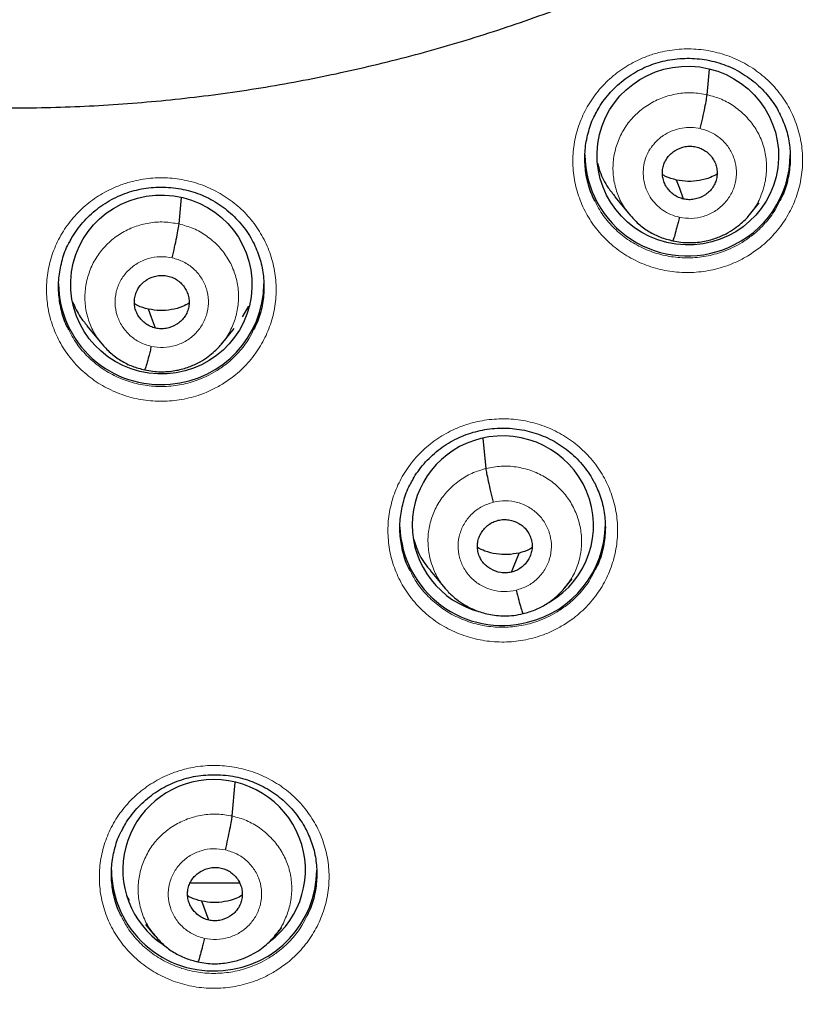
# Model space of a CAD drawing. Header units: millimetres. Extents: x 8 to 2385, y 12 to 2606.
# Tile 122 of 156: x 1059 to 1073, y 1822 to 1838. Entities that reach past the tile are written whole.
import ezdxf

# ---------------------------------------------------------------- set-up
doc = ezdxf.new("R2010")
doc.units = ezdxf.units.MM

msp = doc.modelspace()

# ---------------------------------------------------------------- linework, layer by layer
at = {"color": 7, "linetype": 'Continuous', "lineweight": 30}
for p, q in [((1070.863, 1837.093), (1070.901, 1837.516)), ((1062.124, 1834.954), (1062.163, 1835.389)), ((1069.336, 1835.402), (1069.584, 1835.103)), ((1071.565, 1835.103), (1071.727, 1835.301)), ((1071.569, 1835.116), (1071.561, 1835.107)), ((1063.176, 1833.415), (1063.28, 1833.594)), ((1060.598, 1833.268), (1060.845, 1832.968)), ((1062.827, 1832.965), (1063.038, 1833.221)), ((1062.831, 1832.978), (1062.822, 1832.968)), ((1067.207, 1830.907), (1067.158, 1831.408)), ((1067.625, 1829.19), (1067.751, 1829.507)), ((1066.28, 1829.22), (1066.527, 1828.921)), ((1068.507, 1828.929), (1068.63, 1829.078)), ((1063.005, 1825.154), (1063.054, 1825.706)), ((1061.257, 1823.838), (1061.298, 1823.759)), ((1062.616, 1823.43), (1062.499, 1823.745)), ((1061.572, 1823.356), (1061.725, 1823.17)), ((1063.707, 1823.166), (1063.823, 1823.306)), ((1063.712, 1823.179), (1063.703, 1823.17))]:
    msp.add_line(p, q, dxfattribs=at)
at = {"color": 7, "linetype": 'Continuous', "lineweight": 30, "flags": 128}
for points in [[(1070.474, 1835.366), (1070.409, 1835.542), (1070.357, 1835.68)], [(1061.736, 1833.229), (1061.67, 1833.405), (1061.619, 1833.544)]]:
    msp.add_lwpolyline(points, dxfattribs=at)
at = {"color": 252, "linetype": 'Continuous', "lineweight": 0}
msp.add_arc((1059.81, 1862.9), 45.011, 269.5889, 349.5516, dxfattribs=at)
at = {"color": 7, "linetype": 'Continuous', "lineweight": 30}
for centre, radius, start, end in [((1070.535, 1836.119), 1.696, 180.774, 293.2004), ((1070.571, 1836.104), 1.668, 292.2731, 359.7454), ((1061.816, 1833.981), 1.686, 180.5499, 275.5076), ((1061.848, 1833.979), 1.682, 274.4302, 359.5106), ((1067.471, 1830), 1.693, 182.1791, 284.3279), ((1067.504, 1829.99), 1.675, 283.3434, 359.6234), ((1062.691, 1824.275), 1.686, 180.5499, 275.5076), ((1062.723, 1824.273), 1.682, 274.4302, 359.5106)]:
    msp.add_arc(centre, radius, start, end, dxfattribs=at)
for centre, major_axis, ratio in [((1070.544, 1836.085), (1.489, -0.201), 0.984919), ((1061.831, 1833.952), (1.5, -0.056), 0.987022)]:
    msp.add_ellipse(centre, major_axis=major_axis, ratio=ratio, dxfattribs=at)
for centre, major_axis, ratio, start_param, end_param in [((1067.483, 1829.965), (1.494, -0.143), 0.986246, 5.34603, 8.193873), ((1067.483, 1829.965), (1.494, -0.143), 0.986246, 1.910687, 4.554707), ((1062.705, 1824.262), (1.508, -0.09), 0.988953, 5.420207, 8.001039), ((1062.705, 1824.262), (1.508, -0.09), 0.988953, 1.717853, 4.177561)]:
    msp.add_ellipse(centre, major_axis=major_axis, ratio=ratio, start_param=start_param, end_param=end_param, dxfattribs=at)
for points, knots in [([(1057.064, 1836.973), (1057.066, 1836.972), (1057.279, 1836.951), (1057.704, 1836.923), (1058.338, 1836.889), (1058.973, 1836.873), (1059.608, 1836.872), (1060.242, 1836.887), (1060.877, 1836.917), (1061.51, 1836.963), (1062.142, 1837.024), (1062.772, 1837.1), (1063.4, 1837.192), (1064.025, 1837.3), (1064.648, 1837.422), (1065.267, 1837.56), (1065.883, 1837.713), (1066.494, 1837.881), (1067.101, 1838.064), (1067.703, 1838.262), (1068.3, 1838.475), (1068.891, 1838.702), (1069.477, 1838.943), (1070.056, 1839.199), (1070.628, 1839.469), (1071.194, 1839.752), (1071.752, 1840.05), (1072.302, 1840.361), (1072.844, 1840.685), (1073.378, 1841.023), (1073.903, 1841.374), (1074.419, 1841.737), (1074.926, 1842.113), (1075.423, 1842.501), (1075.91, 1842.901), (1076.387, 1843.313), (1076.853, 1843.737), (1077.308, 1844.172), (1077.752, 1844.618), (1078.184, 1845.074), (1078.605, 1845.541), (1079.014, 1846.018), (1079.41, 1846.505), (1079.794, 1847.002), (1080.166, 1847.508), (1080.524, 1848.023), (1080.869, 1848.546), (1081.201, 1849.078), (1081.519, 1849.617), (1081.824, 1850.165), (1082.114, 1850.719), (1082.39, 1851.281), (1082.652, 1851.849), (1082.9, 1852.423), (1083.132, 1853.003), (1083.35, 1853.589), (1083.554, 1854.18), (1083.742, 1854.775), (1083.914, 1855.375), (1084.072, 1855.979), (1084.214, 1856.587), (1084.336, 1857.169), (1084.403, 1857.549), (1084.433, 1857.724)], [0, 0, 0, 0, 0.000196, 0.016906, 0.033617, 0.050328, 0.06704, 0.083751, 0.100462, 0.117173, 0.133884, 0.150595, 0.167306, 0.184017, 0.200728, 0.217438, 0.234149, 0.250859, 0.267569, 0.284279, 0.300988, 0.317698, 0.334407, 0.351115, 0.367824, 0.384532, 0.401239, 0.417946, 0.434653, 0.45136, 0.468066, 0.484771, 0.501476, 0.518181, 0.534885, 0.551589, 0.568292, 0.584995, 0.601697, 0.618399, 0.6351, 0.6518, 0.668501, 0.6852, 0.701899, 0.718598, 0.735296, 0.751994, 0.768691, 0.785388, 0.802084, 0.81878, 0.835475, 0.85217, 0.868864, 0.885558, 0.902252, 0.918945, 0.935638, 0.952331, 0.969023, 0.985715, 1, 1, 1, 1]), ([(1051.809, 1816.804), (1051.882, 1816.792), (1052.238, 1816.732), (1052.88, 1816.639), (1053.735, 1816.527), (1054.591, 1816.431), (1055.45, 1816.351), (1056.309, 1816.286), (1057.17, 1816.236), (1058.032, 1816.202), (1058.894, 1816.184), (1059.756, 1816.181), (1060.618, 1816.193), (1061.48, 1816.221), (1062.341, 1816.265), (1063.202, 1816.324), (1064.06, 1816.399), (1064.918, 1816.489), (1065.773, 1816.595), (1066.627, 1816.716), (1067.478, 1816.852), (1068.326, 1817.003), (1069.172, 1817.17), (1070.014, 1817.352), (1070.852, 1817.55), (1071.687, 1817.762), (1072.518, 1817.989), (1073.344, 1818.231), (1074.165, 1818.488), (1074.982, 1818.76), (1075.793, 1819.047), (1076.599, 1819.348), (1077.4, 1819.663), (1078.194, 1819.993), (1078.982, 1820.337), (1079.763, 1820.695), (1080.537, 1821.068), (1081.305, 1821.454), (1082.065, 1821.854), (1082.817, 1822.267), (1083.562, 1822.694), (1084.298, 1823.135), (1085.026, 1823.588), (1085.746, 1824.055), (1086.456, 1824.534), (1087.158, 1825.026), (1087.85, 1825.531), (1088.533, 1826.048), (1089.206, 1826.578), (1089.869, 1827.119), (1090.521, 1827.672), (1091.164, 1828.237), (1091.795, 1828.813), (1092.416, 1829.401), (1093.025, 1830), (1093.624, 1830.609), (1094.211, 1831.23), (1094.786, 1831.86), (1095.349, 1832.501), (1095.9, 1833.152), (1096.439, 1833.813), (1096.966, 1834.484), (1097.479, 1835.163), (1097.98, 1835.852), (1098.469, 1836.55), (1098.944, 1837.257), (1099.405, 1837.972), (1099.853, 1838.695), (1100.288, 1839.426), (1100.709, 1840.165), (1101.116, 1840.911), (1101.509, 1841.665), (1101.888, 1842.425), (1102.253, 1843.192), (1102.603, 1843.966), (1102.939, 1844.746), (1103.26, 1845.531), (1103.566, 1846.323), (1103.857, 1847.119), (1104.134, 1847.921), (1104.395, 1848.728), (1104.591, 1849.366), (1104.695, 1849.736), (1104.723, 1849.835)], [0, 0, 0, 0, 0.003229, 0.015789, 0.02835, 0.040911, 0.053472, 0.066033, 0.078594, 0.091155, 0.103716, 0.116277, 0.128838, 0.141399, 0.15396, 0.166521, 0.179082, 0.191643, 0.204204, 0.216765, 0.229326, 0.241887, 0.254448, 0.267009, 0.27957, 0.292131, 0.304692, 0.317252, 0.329813, 0.342374, 0.354935, 0.367495, 0.380056, 0.392617, 0.405177, 0.417738, 0.430298, 0.442859, 0.455419, 0.467979, 0.48054, 0.4931, 0.50566, 0.51822, 0.53078, 0.54334, 0.5559, 0.56846, 0.58102, 0.593579, 0.606139, 0.618699, 0.631258, 0.643818, 0.656377, 0.668936, 0.681496, 0.694055, 0.706614, 0.719173, 0.731732, 0.744291, 0.75685, 0.769409, 0.781968, 0.794526, 0.807085, 0.819643, 0.832202, 0.84476, 0.857319, 0.869877, 0.882435, 0.894993, 0.907552, 0.92011, 0.932668, 0.945226, 0.957784, 0.970341, 0.982899, 0.995457, 1, 1, 1, 1]), ([(1069.018, 1836.776), (1069.037, 1836.811), (1069.079, 1836.892), (1069.162, 1837.013), (1069.265, 1837.137), (1069.38, 1837.251), (1069.506, 1837.355), (1069.641, 1837.447), (1069.785, 1837.525), (1069.935, 1837.59), (1070.089, 1837.639), (1070.248, 1837.673), (1070.41, 1837.693), (1070.574, 1837.698), (1070.738, 1837.688), (1070.901, 1837.662), (1071.06, 1837.621), (1071.214, 1837.566), (1071.36, 1837.497), (1071.497, 1837.415), (1071.627, 1837.32), (1071.747, 1837.213), (1071.858, 1837.094), (1071.955, 1836.965), (1072.023, 1836.861), (1072.053, 1836.799), (1072.06, 1836.784)], [0, 0, 0, 0, 0.032146, 0.075075, 0.118378, 0.161968, 0.205723, 0.249473, 0.293055, 0.336363, 0.379268, 0.422005, 0.465141, 0.508607, 0.552281, 0.596011, 0.639625, 0.683023, 0.726065, 0.76876, 0.811826, 0.855346, 0.899171, 0.943115, 0.986918, 1, 1, 1, 1]), ([(1070.75, 1836.532), (1070.764, 1836.591), (1070.791, 1836.708), (1070.827, 1836.879), (1070.854, 1837.02), (1070.86, 1837.069), (1070.863, 1837.093)], [0, 0, 0, 0, 0.250845, 0.500526, 0.749565, 1, 1, 1, 1]), ([(1069.01, 1835.329), (1068.997, 1835.351), (1068.939, 1835.455), (1068.878, 1835.661), (1068.834, 1835.936), (1068.84, 1836.217), (1068.898, 1836.49), (1068.96, 1836.68), (1069.014, 1836.769), (1069.02, 1836.779)], [0, 0, 0, 0, 0.051266, 0.236859, 0.422294, 0.607729, 0.792977, 0.978224, 1, 1, 1, 1]), ([(1072.06, 1836.791), (1072.098, 1836.706), (1072.175, 1836.536), (1072.233, 1836.261), (1072.246, 1835.981), (1072.207, 1835.704), (1072.147, 1835.489), (1072.085, 1835.375), (1072.068, 1835.343)], [0, 0, 0, 0, 0.185947, 0.371893, 0.557664, 0.743433, 0.929024, 1, 1, 1, 1]), ([(1070.474, 1835.366), (1070.446, 1835.374), (1070.388, 1835.39), (1070.287, 1835.451), (1070.204, 1835.537), (1070.151, 1835.64), (1070.126, 1835.724), (1070.121, 1835.811), (1070.132, 1835.897), (1070.16, 1835.979), (1070.205, 1836.055), (1070.264, 1836.12), (1070.359, 1836.19), (1070.472, 1836.233), (1070.591, 1836.245), (1070.649, 1836.235), (1070.679, 1836.23)], [0, 0, 0, 0, 0.062686, 0.125234, 0.250219, 0.312855, 0.375218, 0.43755, 0.500014, 0.562474, 0.624796, 0.687152, 0.749785, 0.87477, 0.937317, 1, 1, 1, 1]), ([(1070.679, 1836.23), (1070.707, 1836.222), (1070.764, 1836.206), (1070.866, 1836.145), (1070.949, 1836.059), (1071.002, 1835.956), (1071.026, 1835.872), (1071.032, 1835.786), (1071.021, 1835.699), (1070.992, 1835.617), (1070.948, 1835.541), (1070.889, 1835.476), (1070.794, 1835.406), (1070.681, 1835.363), (1070.562, 1835.351), (1070.504, 1835.361), (1070.474, 1835.366)], [0, 0, 0, 0, 0.062686, 0.125234, 0.250219, 0.312854, 0.375217, 0.437549, 0.500013, 0.562474, 0.624796, 0.687151, 0.749784, 0.87477, 0.937317, 1, 1, 1, 1]), ([(1069.053, 1835.954), (1069.064, 1835.91), (1069.099, 1835.767), (1069.197, 1835.579), (1069.303, 1835.454), (1069.342, 1835.407)], [0, 0, 0, 0, 0.218211, 0.706343, 1, 1, 1, 1]), ([(1070.357, 1835.68), (1070.295, 1835.696), (1070.213, 1835.716), (1070.143, 1835.758), (1070.126, 1835.768)], [0, 0, 0, 0, 0.766758, 1, 1, 1, 1]), ([(1071.028, 1835.778), (1070.993, 1835.759), (1070.901, 1835.71), (1070.737, 1835.669), (1070.546, 1835.649), (1070.42, 1835.67), (1070.357, 1835.68)], [0, 0, 0, 0, 0.1746892, 0.4501215, 0.7247619, 1, 1, 1, 1]), ([(1060.309, 1834.648), (1060.328, 1834.683), (1060.371, 1834.765), (1060.454, 1834.885), (1060.556, 1835.009), (1060.672, 1835.123), (1060.798, 1835.226), (1060.933, 1835.318), (1061.077, 1835.396), (1061.227, 1835.459), (1061.382, 1835.508), (1061.54, 1835.542), (1061.702, 1835.561), (1061.866, 1835.565), (1062.031, 1835.554), (1062.194, 1835.528), (1062.353, 1835.487), (1062.506, 1835.431), (1062.652, 1835.362), (1062.79, 1835.279), (1062.919, 1835.184), (1063.039, 1835.076), (1063.15, 1834.957), (1063.247, 1834.828), (1063.314, 1834.725), (1063.344, 1834.663), (1063.35, 1834.649)], [0, 0, 0, 0, 0.032594, 0.075574, 0.118925, 0.162561, 0.206358, 0.250147, 0.293767, 0.33711, 0.380049, 0.422804, 0.465953, 0.50943, 0.55311, 0.596839, 0.640445, 0.683828, 0.72685, 0.769523, 0.812565, 0.856066, 0.899876, 0.943808, 0.987602, 1, 1, 1, 1]), ([(1069.579, 1835.111), (1069.627, 1835.057), (1069.722, 1834.951), (1069.897, 1834.825), (1070.088, 1834.727), (1070.226, 1834.693), (1070.295, 1834.676)], [0, 0, 0, 0, 0.250971, 0.501309, 0.750782, 1, 1, 1, 1]), ([(1070.295, 1834.676), (1070.34, 1834.667), (1070.426, 1834.65), (1070.593, 1834.64), (1070.788, 1834.655), (1070.996, 1834.71), (1071.171, 1834.785), (1071.313, 1834.871), (1071.424, 1834.958), (1071.509, 1835.038), (1071.555, 1835.091), (1071.575, 1835.115)], [0, 0, 0, 0, 0.095137, 0.185608, 0.353236, 0.503808, 0.637257, 0.753514, 0.852642, 0.934748, 1, 1, 1, 1]), ([(1062.012, 1834.393), (1062.025, 1834.452), (1062.053, 1834.57), (1062.088, 1834.74), (1062.115, 1834.881), (1062.121, 1834.93), (1062.124, 1834.954)], [0, 0, 0, 0, 0.251289, 0.500729, 0.749426, 1, 1, 1, 1]), ([(1070.403, 1835.064), (1070.396, 1835.036), (1070.382, 1834.978), (1070.356, 1834.875), (1070.327, 1834.767), (1070.305, 1834.697), (1070.298, 1834.682), (1070.296, 1834.677)], [0, 0, 0, 0, 0.145599, 0.29129, 0.583928, 0.876848, 1, 1, 1, 1]), ([(1060.3, 1833.204), (1060.288, 1833.226), (1060.229, 1833.33), (1060.169, 1833.535), (1060.125, 1833.811), (1060.131, 1834.092), (1060.189, 1834.364), (1060.251, 1834.553), (1060.306, 1834.642), (1060.311, 1834.651)], [0, 0, 0, 0, 0.050868, 0.236747, 0.422559, 0.608371, 0.794021, 0.979669, 1, 1, 1, 1]), ([(1063.351, 1834.654), (1063.39, 1834.568), (1063.466, 1834.398), (1063.524, 1834.123), (1063.537, 1833.843), (1063.498, 1833.567), (1063.437, 1833.352), (1063.376, 1833.238), (1063.359, 1833.207)], [0, 0, 0, 0, 0.18601, 0.372021, 0.557929, 0.743837, 0.929566, 1, 1, 1, 1]), ([(1061.736, 1833.229), (1061.707, 1833.237), (1061.65, 1833.253), (1061.548, 1833.314), (1061.466, 1833.4), (1061.412, 1833.504), (1061.388, 1833.587), (1061.382, 1833.674), (1061.394, 1833.76), (1061.422, 1833.842), (1061.466, 1833.918), (1061.526, 1833.983), (1061.62, 1834.053), (1061.733, 1834.095), (1061.852, 1834.107), (1061.911, 1834.097), (1061.94, 1834.092)], [0, 0, 0, 0, 0.062685, 0.12523, 0.250212, 0.312849, 0.375213, 0.437545, 0.500009, 0.562471, 0.624797, 0.687156, 0.749791, 0.874773, 0.937317, 1, 1, 1, 1]), ([(1061.94, 1834.092), (1061.969, 1834.084), (1062.026, 1834.068), (1062.128, 1834.007), (1062.21, 1833.92), (1062.264, 1833.817), (1062.288, 1833.734), (1062.294, 1833.647), (1062.282, 1833.561), (1062.254, 1833.478), (1062.21, 1833.403), (1062.15, 1833.338), (1062.056, 1833.268), (1061.943, 1833.225), (1061.824, 1833.214), (1061.765, 1833.224), (1061.736, 1833.229)], [0, 0, 0, 0, 0.062685, 0.12523, 0.250211, 0.312848, 0.375212, 0.437544, 0.500008, 0.56247, 0.624796, 0.687155, 0.74979, 0.874772, 0.937317, 1, 1, 1, 1]), ([(1060.366, 1833.659), (1060.402, 1833.575), (1060.463, 1833.435), (1060.563, 1833.319), (1060.603, 1833.273)], [0, 0, 0, 0, 0.597085, 1, 1, 1, 1]), ([(1061.619, 1833.544), (1061.556, 1833.559), (1061.475, 1833.579), (1061.404, 1833.622), (1061.388, 1833.632)], [0, 0, 0, 0, 0.766777, 1, 1, 1, 1]), ([(1062.29, 1833.64), (1062.254, 1833.621), (1062.163, 1833.573), (1061.999, 1833.531), (1061.807, 1833.512), (1061.682, 1833.533), (1061.619, 1833.544)], [0, 0, 0, 0, 0.17478, 0.450177, 0.724783, 1, 1, 1, 1]), ([(1060.841, 1832.976), (1060.889, 1832.922), (1060.984, 1832.815), (1061.159, 1832.689), (1061.35, 1832.591), (1061.488, 1832.556), (1061.557, 1832.539)], [0, 0, 0, 0, 0.25091, 0.501232, 0.750726, 1, 1, 1, 1]), ([(1061.557, 1832.54), (1061.601, 1832.531), (1061.687, 1832.513), (1061.855, 1832.503), (1062.049, 1832.518), (1062.258, 1832.572), (1062.433, 1832.647), (1062.575, 1832.732), (1062.686, 1832.819), (1062.772, 1832.9), (1062.817, 1832.953), (1062.837, 1832.976)], [0, 0, 0, 0, 0.095132, 0.185596, 0.35321, 0.503769, 0.637213, 0.75347, 0.852605, 0.934725, 1, 1, 1, 1]), ([(1061.664, 1832.927), (1061.658, 1832.899), (1061.644, 1832.842), (1061.618, 1832.738), (1061.589, 1832.631), (1061.567, 1832.561), (1061.56, 1832.546), (1061.557, 1832.541)], [0, 0, 0, 0, 0.145244, 0.290843, 0.583796, 0.877098, 1, 1, 1, 1]), ([(1065.958, 1830.657), (1065.976, 1830.691), (1066.018, 1830.773), (1066.101, 1830.892), (1066.203, 1831.016), (1066.318, 1831.131), (1066.444, 1831.234), (1066.579, 1831.326), (1066.723, 1831.404), (1066.873, 1831.468), (1067.027, 1831.518), (1067.186, 1831.552), (1067.347, 1831.572), (1067.511, 1831.577), (1067.676, 1831.567), (1067.839, 1831.541), (1067.998, 1831.501), (1068.151, 1831.446), (1068.297, 1831.377), (1068.435, 1831.295), (1068.565, 1831.201), (1068.685, 1831.094), (1068.796, 1830.976), (1068.894, 1830.847), (1068.962, 1830.742), (1068.993, 1830.679), (1069, 1830.663)], [0, 0, 0, 0, 0.031913, 0.074835, 0.118128, 0.161705, 0.205443, 0.249169, 0.292723, 0.335998, 0.378866, 0.421554, 0.464639, 0.508054, 0.551678, 0.595359, 0.638922, 0.682268, 0.725261, 0.767907, 0.810921, 0.854397, 0.898184, 0.942098, 0.985881, 1, 1, 1, 1]), ([(1067.328, 1830.349), (1067.313, 1830.408), (1067.284, 1830.524), (1067.245, 1830.694), (1067.217, 1830.834), (1067.21, 1830.883), (1067.207, 1830.907)], [0, 0, 0, 0, 0.25173, 0.500924, 0.749284, 1, 1, 1, 1]), ([(1065.948, 1829.217), (1065.937, 1829.238), (1065.879, 1829.341), (1065.819, 1829.544), (1065.774, 1829.82), (1065.78, 1830.1), (1065.838, 1830.372), (1065.9, 1830.562), (1065.954, 1830.651), (1065.96, 1830.66)], [0, 0, 0, 0, 0.04822, 0.2345266, 0.4206701, 0.6068131, 0.7927024, 0.9785904, 1, 1, 1, 1]), ([(1068.999, 1830.672), (1069.038, 1830.587), (1069.115, 1830.416), (1069.173, 1830.142), (1069.186, 1829.863), (1069.148, 1829.587), (1069.087, 1829.372), (1069.026, 1829.258), (1069.009, 1829.227)], [0, 0, 0, 0, 0.186109, 0.372218, 0.558125, 0.744032, 0.929679, 1, 1, 1, 1]), ([(1067.625, 1829.19), (1067.595, 1829.185), (1067.537, 1829.174), (1067.418, 1829.183), (1067.304, 1829.223), (1067.208, 1829.291), (1067.148, 1829.355), (1067.102, 1829.43), (1067.072, 1829.511), (1067.059, 1829.597), (1067.063, 1829.684), (1067.086, 1829.768), (1067.138, 1829.872), (1067.219, 1829.96), (1067.319, 1830.023), (1067.376, 1830.04), (1067.405, 1830.049)], [0, 0, 0, 0, 0.062684, 0.125226, 0.250206, 0.312844, 0.375207, 0.437536, 0.5, 0.562463, 0.624794, 0.687157, 0.749794, 0.874774, 0.937316, 1, 1, 1, 1]), ([(1067.405, 1830.049), (1067.434, 1830.054), (1067.492, 1830.065), (1067.611, 1830.056), (1067.725, 1830.016), (1067.821, 1829.948), (1067.882, 1829.884), (1067.927, 1829.809), (1067.957, 1829.728), (1067.97, 1829.642), (1067.966, 1829.555), (1067.943, 1829.471), (1067.892, 1829.367), (1067.811, 1829.279), (1067.71, 1829.216), (1067.653, 1829.199), (1067.625, 1829.19)], [0, 0, 0, 0, 0.062684, 0.125226, 0.250205, 0.312842, 0.375205, 0.437535, 0.499999, 0.562462, 0.624793, 0.687156, 0.749793, 0.874773, 0.937316, 1, 1, 1, 1]), ([(1066.007, 1829.733), (1066.029, 1829.666), (1066.083, 1829.504), (1066.181, 1829.331), (1066.268, 1829.24), (1066.284, 1829.223)], [0, 0, 0, 0, 0.360141, 0.881389, 1, 1, 1, 1]), ([(1067.751, 1829.507), (1067.688, 1829.496), (1067.562, 1829.472), (1067.371, 1829.488), (1067.201, 1829.528), (1067.103, 1829.577), (1067.062, 1829.598)], [0, 0, 0, 0, 0.268526, 0.536446, 0.805138, 1, 1, 1, 1]), ([(1067.965, 1829.591), (1067.953, 1829.584), (1067.888, 1829.543), (1067.813, 1829.524), (1067.751, 1829.507)], [0, 0, 0, 0, 0.174862, 1, 1, 1, 1]), ([(1066.517, 1828.933), (1066.522, 1828.927), (1066.534, 1828.912), (1066.567, 1828.875), (1066.626, 1828.814), (1066.722, 1828.731), (1066.857, 1828.639), (1067.034, 1828.552), (1067.214, 1828.497), (1067.38, 1828.471), (1067.518, 1828.463), (1067.667, 1828.471), (1067.766, 1828.493), (1067.817, 1828.504)], [0, 0, 0, 0, 0.0173887, 0.0404013, 0.1042014, 0.1922699, 0.3047501, 0.4417182, 0.6031354, 0.6930588, 0.7890692, 0.8912733, 1, 1, 1, 1]), ([(1067.817, 1828.504), (1067.884, 1828.522), (1068.019, 1828.558), (1068.205, 1828.657), (1068.375, 1828.782), (1068.468, 1828.887), (1068.515, 1828.939)], [0, 0, 0, 0, 0.249039, 0.498396, 0.748773, 1, 1, 1, 1]), ([(1067.701, 1828.89), (1067.716, 1828.834), (1067.746, 1828.72), (1067.783, 1828.593), (1067.808, 1828.518), (1067.813, 1828.513), (1067.815, 1828.512)], [0, 0, 0, 0, 0.289999, 0.583217, 0.876494, 1, 1, 1, 1]), ([(1061.183, 1824.922), (1061.2, 1824.956), (1061.241, 1825.036), (1061.323, 1825.154), (1061.425, 1825.278), (1061.539, 1825.392), (1061.664, 1825.496), (1061.8, 1825.588), (1061.943, 1825.666), (1062.092, 1825.731), (1062.246, 1825.78), (1062.405, 1825.815), (1062.566, 1825.835), (1062.73, 1825.84), (1062.895, 1825.831), (1063.058, 1825.806), (1063.217, 1825.766), (1063.37, 1825.712), (1063.517, 1825.643), (1063.655, 1825.562), (1063.785, 1825.468), (1063.906, 1825.362), (1064.017, 1825.244), (1064.115, 1825.116), (1064.186, 1825.01), (1064.217, 1824.944), (1064.226, 1824.926)], [0, 0, 0, 0, 0.0308102, 0.0737371, 0.117032, 0.1606057, 0.2043345, 0.2480455, 0.2915795, 0.3348309, 0.3776716, 0.4203162, 0.4633502, 0.5067146, 0.5502864, 0.5939123, 0.6374178, 0.6807013, 0.7236304, 0.7662124, 0.8091603, 0.8525763, 0.8963124, 0.9401835, 0.9839331, 1, 1, 1, 1]), ([(1062.892, 1824.594), (1062.906, 1824.652), (1062.933, 1824.77), (1062.969, 1824.94), (1062.995, 1825.081), (1063.002, 1825.129), (1063.005, 1825.154)], [0, 0, 0, 0, 0.251436, 0.500808, 0.749386, 1, 1, 1, 1]), ([(1061.172, 1823.491), (1061.162, 1823.51), (1061.105, 1823.609), (1061.046, 1823.81), (1061, 1824.084), (1061.005, 1824.364), (1061.062, 1824.636), (1061.124, 1824.826), (1061.179, 1824.916), (1061.185, 1824.925)], [0, 0, 0, 0, 0.042174, 0.229334, 0.416373, 0.603412, 0.790155, 0.976896, 1, 1, 1, 1]), ([(1064.226, 1824.931), (1064.264, 1824.849), (1064.34, 1824.682), (1064.398, 1824.411), (1064.412, 1824.132), (1064.375, 1823.857), (1064.315, 1823.641), (1064.254, 1823.528), (1064.237, 1823.496)], [0, 0, 0, 0, 0.180801, 0.367899, 0.554812, 0.741724, 0.928309, 1, 1, 1, 1]), ([(1062.616, 1823.43), (1062.587, 1823.438), (1062.53, 1823.454), (1062.429, 1823.515), (1062.346, 1823.601), (1062.292, 1823.704), (1062.268, 1823.788), (1062.262, 1823.875), (1062.274, 1823.961), (1062.302, 1824.043), (1062.346, 1824.118), (1062.406, 1824.183), (1062.501, 1824.253), (1062.614, 1824.296), (1062.733, 1824.307), (1062.791, 1824.297), (1062.821, 1824.292)], [0, 0, 0, 0, 0.062685, 0.125229, 0.25021, 0.312848, 0.375213, 0.437546, 0.500011, 0.562472, 0.624798, 0.687158, 0.749794, 0.874774, 0.937317, 1, 1, 1, 1]), ([(1062.821, 1824.292), (1062.849, 1824.284), (1062.906, 1824.268), (1063.008, 1824.208), (1063.091, 1824.121), (1063.144, 1824.018), (1063.168, 1823.934), (1063.174, 1823.848), (1063.163, 1823.762), (1063.134, 1823.679), (1063.09, 1823.604), (1063.031, 1823.539), (1062.936, 1823.469), (1062.823, 1823.426), (1062.704, 1823.415), (1062.645, 1823.425), (1062.616, 1823.43)], [0, 0, 0, 0, 0.062685, 0.125229, 0.250209, 0.312846, 0.375212, 0.437545, 0.50001, 0.562471, 0.624797, 0.687157, 0.749793, 0.874774, 0.937317, 1, 1, 1, 1]), ([(1062.657, 1824.041), (1062.546, 1824.041), (1062.432, 1824.041), (1062.307, 1824.041), (1062.305, 1824.041)], [0, 0, 0, 0, 0.978451, 1, 1, 1, 1]), ([(1063.129, 1824.042), (1063.107, 1824.042), (1062.965, 1824.042), (1062.799, 1824.042), (1062.657, 1824.041)], [0, 0, 0, 0, 0.148597, 1, 1, 1, 1]), ([(1062.499, 1823.745), (1062.436, 1823.76), (1062.355, 1823.78), (1062.285, 1823.823), (1062.268, 1823.834)], [0, 0, 0, 0, 0.766682, 1, 1, 1, 1]), ([(1063.17, 1823.841), (1063.135, 1823.822), (1063.043, 1823.774), (1062.879, 1823.732), (1062.688, 1823.713), (1062.562, 1823.734), (1062.499, 1823.745)], [0, 0, 0, 0, 0.174835, 0.450214, 0.7248, 1, 1, 1, 1]), ([(1061.721, 1823.177), (1061.768, 1823.124), (1061.864, 1823.017), (1062.038, 1822.891), (1062.23, 1822.792), (1062.368, 1822.758), (1062.437, 1822.741)], [0, 0, 0, 0, 0.2508889, 0.5012021, 0.7507018, 1, 1, 1, 1]), ([(1062.437, 1822.741), (1062.482, 1822.732), (1062.568, 1822.715), (1062.735, 1822.704), (1062.93, 1822.72), (1063.138, 1822.774), (1063.313, 1822.849), (1063.455, 1822.934), (1063.567, 1823.021), (1063.652, 1823.101), (1063.697, 1823.155), (1063.717, 1823.178)], [0, 0, 0, 0, 0.095112, 0.185558, 0.353146, 0.503693, 0.637134, 0.753398, 0.852549, 0.934694, 1, 1, 1, 1]), ([(1062.545, 1823.129), (1062.538, 1823.1), (1062.524, 1823.043), (1062.498, 1822.939), (1062.469, 1822.832), (1062.447, 1822.762), (1062.44, 1822.747), (1062.438, 1822.743)], [0, 0, 0, 0, 0.145148, 0.290721, 0.583744, 0.877129, 1, 1, 1, 1])]:
    msp.add_open_spline(points, degree=3, knots=knots, dxfattribs=at)
at = {"color": 252, "linetype": 'Continuous', "lineweight": 0}
for points, knots in [([(1071.55, 1834.434), (1071.617, 1834.478), (1071.771, 1834.581), (1071.981, 1834.784), (1072.172, 1835.036), (1072.315, 1835.316), (1072.409, 1835.616), (1072.45, 1835.927), (1072.437, 1836.24), (1072.369, 1836.546), (1072.251, 1836.837), (1072.083, 1837.104), (1071.872, 1837.34), (1071.622, 1837.537), (1071.342, 1837.692), (1071.039, 1837.797), (1070.722, 1837.852), (1070.401, 1837.854), (1070.123, 1837.81), (1069.893, 1837.741), (1069.672, 1837.649), (1069.43, 1837.508), (1069.185, 1837.304), (1068.979, 1837.063), (1068.817, 1836.792), (1068.705, 1836.499), (1068.643, 1836.191), (1068.637, 1835.878), (1068.683, 1835.568), (1068.784, 1835.271), (1068.933, 1834.993), (1069.129, 1834.745), (1069.365, 1834.532), (1069.634, 1834.362), (1069.929, 1834.237), (1070.242, 1834.163), (1070.563, 1834.141), (1070.883, 1834.172), (1071.155, 1834.244), (1071.377, 1834.335), (1071.493, 1834.401), (1071.55, 1834.434)], [0, 0, 0, 0, 0.02007, 0.046877, 0.073684, 0.100505, 0.127325, 0.15417, 0.181015, 0.207884, 0.234753, 0.261636, 0.288519, 0.315399, 0.34228, 0.369142, 0.396005, 0.422842, 0.449679, 0.466416, 0.483154, 0.509969, 0.536784, 0.563598, 0.590412, 0.617239, 0.644067, 0.67092, 0.697773, 0.724647, 0.751522, 0.778407, 0.805291, 0.832167, 0.859043, 0.885898, 0.912753, 0.939582, 0.966411, 0.983205, 1, 1, 1, 1]), ([(1069.595, 1835.099), (1069.56, 1835.139), (1069.473, 1835.242), (1069.379, 1835.438), (1069.313, 1835.673), (1069.298, 1835.917), (1069.331, 1836.159), (1069.411, 1836.392), (1069.534, 1836.605), (1069.698, 1836.79), (1069.897, 1836.94), (1070.122, 1837.05), (1070.365, 1837.114), (1070.616, 1837.135), (1070.781, 1837.107), (1070.863, 1837.093)], [0, 0, 0, 0, 0.050701, 0.129826, 0.208884, 0.287902, 0.367024, 0.446143, 0.525156, 0.604212, 0.683337, 0.762471, 0.841635, 0.920765, 1, 1, 1, 1]), ([(1070.863, 1837.093), (1070.943, 1837.071), (1071.104, 1837.026), (1071.32, 1836.901), (1071.509, 1836.741), (1071.663, 1836.548), (1071.774, 1836.329), (1071.84, 1836.093), (1071.854, 1835.849), (1071.822, 1835.606), (1071.741, 1835.375), (1071.654, 1835.209), (1071.584, 1835.132), (1071.569, 1835.116)], [0, 0, 0, 0, 0.097556, 0.194979, 0.292444, 0.389875, 0.487293, 0.58463, 0.681918, 0.779334, 0.876745, 0.974027, 1, 1, 1, 1]), ([(1070.403, 1835.064), (1070.354, 1835.078), (1070.257, 1835.104), (1070.125, 1835.18), (1070.011, 1835.277), (1069.919, 1835.394), (1069.851, 1835.527), (1069.813, 1835.67), (1069.802, 1835.818), (1069.819, 1835.966), (1069.859, 1836.087), (1069.9, 1836.162), (1069.922, 1836.198), (1069.935, 1836.216), (1069.944, 1836.228), (1069.957, 1836.245), (1069.981, 1836.276), (1070.023, 1836.324), (1070.076, 1836.371), (1070.125, 1836.408), (1070.196, 1836.455), (1070.301, 1836.506), (1070.448, 1836.545), (1070.6, 1836.558), (1070.7, 1836.541), (1070.75, 1836.532)], [0, 0, 0, 0, 0.0625968, 0.1249773, 0.1873357, 0.2496302, 0.3118664, 0.3742708, 0.4368835, 0.4995316, 0.5621757, 0.597218, 0.6063946, 0.6155676, 0.6247366, 0.6264846, 0.6421381, 0.6734071, 0.7065523, 0.7309193, 0.7498766, 0.812377, 0.8748956, 0.93737, 1, 1, 1, 1]), ([(1070.75, 1836.532), (1070.815, 1836.512), (1070.943, 1836.473), (1071.109, 1836.356), (1071.239, 1836.203), (1071.323, 1836.023), (1071.357, 1835.827), (1071.337, 1835.629), (1071.266, 1835.443), (1071.148, 1835.281), (1070.99, 1835.154), (1070.805, 1835.071), (1070.603, 1835.035), (1070.47, 1835.055), (1070.403, 1835.064)], [0, 0, 0, 0, 0.083333, 0.166663, 0.249999, 0.333334, 0.416669, 0.499998, 0.58333, 0.666662, 0.749996, 0.83333, 0.916664, 1, 1, 1, 1]), ([(1062.841, 1832.302), (1062.905, 1832.345), (1063.059, 1832.446), (1063.268, 1832.647), (1063.459, 1832.898), (1063.603, 1833.178), (1063.697, 1833.477), (1063.738, 1833.788), (1063.726, 1834.101), (1063.658, 1834.407), (1063.54, 1834.699), (1063.372, 1834.966), (1063.161, 1835.203), (1062.911, 1835.401), (1062.632, 1835.556), (1062.329, 1835.662), (1062.013, 1835.718), (1061.691, 1835.721), (1061.413, 1835.678), (1061.184, 1835.61), (1060.962, 1835.52), (1060.721, 1835.379), (1060.475, 1835.177), (1060.269, 1834.936), (1060.106, 1834.666), (1059.994, 1834.373), (1059.932, 1834.066), (1059.925, 1833.752), (1059.971, 1833.442), (1060.071, 1833.145), (1060.221, 1832.867), (1060.417, 1832.618), (1060.652, 1832.405), (1060.921, 1832.233), (1061.216, 1832.108), (1061.529, 1832.033), (1061.849, 1832.01), (1062.169, 1832.04), (1062.442, 1832.111), (1062.665, 1832.202), (1062.782, 1832.269), (1062.841, 1832.302)], [0, 0, 0, 0, 0.019694, 0.046513, 0.073332, 0.100175, 0.127018, 0.153885, 0.180753, 0.207636, 0.234518, 0.261399, 0.28828, 0.315145, 0.342009, 0.368848, 0.395686, 0.422503, 0.449319, 0.46603, 0.482741, 0.509574, 0.536407, 0.56324, 0.590073, 0.616923, 0.643774, 0.670648, 0.697522, 0.724406, 0.75129, 0.778167, 0.805044, 0.831901, 0.858758, 0.885589, 0.912419, 0.939231, 0.966043, 0.983021, 1, 1, 1, 1]), ([(1071.441, 1834.648), (1071.389, 1834.618), (1071.286, 1834.559), (1071.087, 1834.477), (1070.844, 1834.412), (1070.557, 1834.384), (1070.271, 1834.404), (1070.084, 1834.448), (1069.903, 1834.507), (1069.727, 1834.582), (1069.485, 1834.734), (1069.276, 1834.925), (1069.112, 1835.124), (1069.04, 1835.268), (1069.01, 1835.329)], [0, 0, 0, 0, 0.062676, 0.125352, 0.225458, 0.325564, 0.425667, 0.52577, 0.526059, 0.626374, 0.726689, 0.82704, 0.927392, 1, 1, 1, 1]), ([(1072.068, 1835.343), (1072.043, 1835.291), (1071.978, 1835.154), (1071.825, 1834.96), (1071.638, 1834.778), (1071.5, 1834.687), (1071.441, 1834.648)], [0, 0, 0, 0, 0.183545, 0.480586, 0.777626, 1, 1, 1, 1]), ([(1060.856, 1832.964), (1060.822, 1833.004), (1060.735, 1833.107), (1060.641, 1833.303), (1060.575, 1833.538), (1060.56, 1833.782), (1060.593, 1834.024), (1060.672, 1834.256), (1060.795, 1834.469), (1060.96, 1834.654), (1061.159, 1834.804), (1061.384, 1834.912), (1061.626, 1834.976), (1061.878, 1834.996), (1062.042, 1834.968), (1062.124, 1834.954)], [0, 0, 0, 0, 0.050726, 0.129849, 0.208905, 0.28792, 0.367039, 0.446156, 0.525168, 0.604223, 0.683345, 0.762478, 0.841639, 0.920766, 1, 1, 1, 1]), ([(1062.124, 1834.954), (1062.205, 1834.932), (1062.365, 1834.887), (1062.582, 1834.761), (1062.771, 1834.601), (1062.925, 1834.407), (1063.036, 1834.188), (1063.101, 1833.952), (1063.116, 1833.708), (1063.083, 1833.466), (1063.002, 1833.236), (1062.916, 1833.07), (1062.846, 1832.994), (1062.831, 1832.978)], [0, 0, 0, 0, 0.0976065, 0.1950782, 0.2925924, 0.3900727, 0.4875403, 0.5849262, 0.6822625, 0.779726, 0.8771874, 0.9745194, 1, 1, 1, 1]), ([(1061.664, 1832.927), (1061.6, 1832.947), (1061.471, 1832.986), (1061.306, 1833.104), (1061.176, 1833.257), (1061.091, 1833.438), (1061.058, 1833.633), (1061.077, 1833.831), (1061.149, 1834.017), (1061.267, 1834.179), (1061.424, 1834.305), (1061.609, 1834.387), (1061.811, 1834.423), (1061.945, 1834.403), (1062.012, 1834.393)], [0, 0, 0, 0, 0.083333, 0.166663, 0.249998, 0.333333, 0.416668, 0.499997, 0.583329, 0.666662, 0.749996, 0.83333, 0.916664, 1, 1, 1, 1]), ([(1062.012, 1834.393), (1062.076, 1834.374), (1062.205, 1834.335), (1062.37, 1834.217), (1062.5, 1834.064), (1062.585, 1833.883), (1062.618, 1833.688), (1062.599, 1833.49), (1062.527, 1833.304), (1062.409, 1833.142), (1062.252, 1833.015), (1062.067, 1832.934), (1061.865, 1832.898), (1061.731, 1832.918), (1061.664, 1832.927)], [0, 0, 0, 0, 0.083336, 0.166671, 0.250006, 0.333341, 0.416672, 0.500004, 0.583338, 0.666666, 0.750003, 0.833337, 0.916667, 1, 1, 1, 1]), ([(1062.733, 1832.515), (1062.681, 1832.486), (1062.577, 1832.426), (1062.377, 1832.345), (1062.133, 1832.281), (1061.847, 1832.254), (1061.56, 1832.275), (1061.374, 1832.32), (1061.193, 1832.379), (1061.017, 1832.454), (1060.775, 1832.607), (1060.566, 1832.799), (1060.403, 1832.998), (1060.33, 1833.143), (1060.3, 1833.204)], [0, 0, 0, 0, 0.0632949, 0.1265897, 0.2265235, 0.3264571, 0.4263904, 0.5263239, 0.5265297, 0.6266525, 0.7267758, 0.8269838, 0.9271924, 1, 1, 1, 1]), ([(1063.359, 1833.207), (1063.334, 1833.155), (1063.268, 1833.018), (1063.114, 1832.824), (1062.928, 1832.644), (1062.791, 1832.554), (1062.733, 1832.515)], [0, 0, 0, 0, 0.185169, 0.483176, 0.78118, 1, 1, 1, 1]), ([(1068.493, 1828.319), (1068.558, 1828.363), (1068.712, 1828.465), (1068.921, 1828.666), (1069.112, 1828.917), (1069.255, 1829.197), (1069.349, 1829.497), (1069.389, 1829.807), (1069.376, 1830.119), (1069.308, 1830.425), (1069.189, 1830.716), (1069.021, 1830.982), (1068.81, 1831.218), (1068.56, 1831.415), (1068.28, 1831.569), (1067.977, 1831.674), (1067.66, 1831.729), (1067.338, 1831.731), (1067.06, 1831.687), (1066.831, 1831.619), (1066.61, 1831.527), (1066.369, 1831.386), (1066.124, 1831.183), (1065.918, 1830.942), (1065.756, 1830.672), (1065.644, 1830.379), (1065.582, 1830.072), (1065.576, 1829.759), (1065.623, 1829.45), (1065.723, 1829.153), (1065.873, 1828.876), (1066.07, 1828.628), (1066.305, 1828.415), (1066.575, 1828.245), (1066.87, 1828.121), (1067.183, 1828.047), (1067.504, 1828.025), (1067.824, 1828.056), (1068.096, 1828.128), (1068.319, 1828.22), (1068.435, 1828.286), (1068.493, 1828.319)], [0, 0, 0, 0, 0.019838, 0.046637, 0.073436, 0.100261, 0.127087, 0.153948, 0.180809, 0.207699, 0.234589, 0.261487, 0.288386, 0.31527, 0.342155, 0.369008, 0.39586, 0.422678, 0.449497, 0.466202, 0.482907, 0.509722, 0.536536, 0.56335, 0.590164, 0.617, 0.643837, 0.670708, 0.69758, 0.724475, 0.751369, 0.778266, 0.805163, 0.832039, 0.858914, 0.885756, 0.912598, 0.939407, 0.966216, 0.983108, 1, 1, 1, 1]), ([(1066.52, 1828.935), (1066.51, 1828.945), (1066.445, 1829.014), (1066.36, 1829.173), (1066.274, 1829.401), (1066.238, 1829.643), (1066.248, 1829.887), (1066.309, 1830.124), (1066.416, 1830.345), (1066.566, 1830.542), (1066.753, 1830.705), (1066.967, 1830.835), (1067.127, 1830.883), (1067.207, 1830.907)], [0, 0, 0, 0, 0.016506, 0.114736, 0.213096, 0.311456, 0.409687, 0.507969, 0.606334, 0.704712, 0.803124, 0.901494, 1, 1, 1, 1]), ([(1067.207, 1830.907), (1067.289, 1830.923), (1067.453, 1830.954), (1067.704, 1830.938), (1067.948, 1830.879), (1068.175, 1830.775), (1068.376, 1830.63), (1068.544, 1830.448), (1068.671, 1830.238), (1068.754, 1830.008), (1068.792, 1829.766), (1068.782, 1829.522), (1068.72, 1829.285), (1068.626, 1829.082), (1068.536, 1828.972), (1068.498, 1828.926)], [0, 0, 0, 0, 0.078712, 0.157316, 0.235954, 0.314564, 0.393164, 0.471698, 0.55019, 0.628786, 0.707381, 0.785874, 0.864408, 0.943008, 1, 1, 1, 1]), ([(1067.328, 1830.349), (1067.395, 1830.36), (1067.528, 1830.382), (1067.73, 1830.35), (1067.917, 1830.272), (1068.076, 1830.149), (1068.198, 1829.989), (1068.272, 1829.805), (1068.295, 1829.608), (1068.265, 1829.411), (1068.184, 1829.229), (1068.057, 1829.074), (1067.894, 1828.953), (1067.766, 1828.911), (1067.701, 1828.89)], [0, 0, 0, 0, 0.083336, 0.16667, 0.250005, 0.333339, 0.416673, 0.500003, 0.583336, 0.666668, 0.750003, 0.833337, 0.916667, 1, 1, 1, 1]), ([(1067.701, 1828.89), (1067.635, 1828.879), (1067.502, 1828.857), (1067.299, 1828.889), (1067.112, 1828.967), (1066.953, 1829.09), (1066.832, 1829.25), (1066.757, 1829.434), (1066.734, 1829.631), (1066.764, 1829.828), (1066.845, 1830.01), (1066.972, 1830.165), (1067.135, 1830.286), (1067.264, 1830.328), (1067.328, 1830.349)], [0, 0, 0, 0, 0.083335, 0.166671, 0.250005, 0.333339, 0.41667, 0.500002, 0.583331, 0.666664, 0.749998, 0.833331, 0.916665, 1, 1, 1, 1]), ([(1069.009, 1829.227), (1068.984, 1829.175), (1068.919, 1829.038), (1068.765, 1828.844), (1068.58, 1828.664), (1068.442, 1828.573), (1068.384, 1828.534)], [0, 0, 0, 0, 0.184973, 0.482407, 0.77984, 1, 1, 1, 1]), ([(1068.384, 1828.534), (1068.332, 1828.504), (1068.228, 1828.445), (1068.029, 1828.363), (1067.786, 1828.298), (1067.499, 1828.27), (1067.213, 1828.29), (1067.026, 1828.334), (1066.845, 1828.393), (1066.668, 1828.467), (1066.427, 1828.619), (1066.217, 1828.81), (1066.053, 1829.01), (1065.979, 1829.155), (1065.948, 1829.217)], [0, 0, 0, 0, 0.062891, 0.125782, 0.225569, 0.325356, 0.42514, 0.524925, 0.525284, 0.625359, 0.725434, 0.825597, 0.925761, 1, 1, 1, 1]), ([(1063.725, 1822.59), (1063.789, 1822.633), (1063.941, 1822.735), (1064.149, 1822.935), (1064.339, 1823.187), (1064.481, 1823.466), (1064.575, 1823.765), (1064.614, 1824.075), (1064.6, 1824.387), (1064.531, 1824.693), (1064.411, 1824.983), (1064.241, 1825.249), (1064.029, 1825.484), (1063.778, 1825.68), (1063.498, 1825.833), (1063.194, 1825.937), (1062.878, 1825.992), (1062.556, 1825.993), (1062.279, 1825.949), (1062.05, 1825.88), (1061.829, 1825.788), (1061.589, 1825.647), (1061.344, 1825.444), (1061.139, 1825.203), (1060.978, 1824.933), (1060.867, 1824.641), (1060.806, 1824.334), (1060.801, 1824.022), (1060.849, 1823.713), (1060.95, 1823.416), (1061.101, 1823.14), (1061.299, 1822.893), (1061.535, 1822.681), (1061.806, 1822.511), (1062.101, 1822.388), (1062.414, 1822.315), (1062.735, 1822.293), (1063.055, 1822.325), (1063.327, 1822.398), (1063.55, 1822.49), (1063.667, 1822.557), (1063.725, 1822.59)], [0, 0, 0, 0, 0.019559, 0.046357, 0.073156, 0.099997, 0.126838, 0.153725, 0.180611, 0.207525, 0.234438, 0.261349, 0.288259, 0.315138, 0.342017, 0.36885, 0.395683, 0.422475, 0.449267, 0.465931, 0.482596, 0.50942, 0.536245, 0.563067, 0.58989, 0.616746, 0.643602, 0.6705, 0.697398, 0.724314, 0.751229, 0.778133, 0.805036, 0.831902, 0.858767, 0.885585, 0.912404, 0.939187, 0.96597, 0.982985, 1, 1, 1, 1]), ([(1061.736, 1823.166), (1061.702, 1823.206), (1061.615, 1823.308), (1061.521, 1823.504), (1061.455, 1823.739), (1061.44, 1823.983), (1061.473, 1824.225), (1061.552, 1824.456), (1061.675, 1824.669), (1061.84, 1824.854), (1062.039, 1825.003), (1062.264, 1825.112), (1062.506, 1825.175), (1062.758, 1825.196), (1062.922, 1825.168), (1063.005, 1825.154)], [0, 0, 0, 0, 0.050526, 0.129665, 0.208738, 0.287771, 0.366906, 0.44604, 0.525068, 0.60414, 0.683278, 0.762427, 0.841605, 0.920749, 1, 1, 1, 1]), ([(1063.005, 1825.154), (1063.085, 1825.132), (1063.246, 1825.087), (1063.462, 1824.961), (1063.651, 1824.801), (1063.805, 1824.608), (1063.916, 1824.389), (1063.982, 1824.153), (1063.996, 1823.909), (1063.964, 1823.667), (1063.882, 1823.437), (1063.796, 1823.271), (1063.726, 1823.195), (1063.712, 1823.179)], [0, 0, 0, 0, 0.097626, 0.195116, 0.292648, 0.390147, 0.487634, 0.585039, 0.682394, 0.779877, 0.877357, 0.974707, 1, 1, 1, 1]), ([(1062.545, 1823.129), (1062.48, 1823.148), (1062.351, 1823.187), (1062.186, 1823.305), (1062.056, 1823.458), (1061.972, 1823.638), (1061.938, 1823.834), (1061.957, 1824.032), (1062.029, 1824.217), (1062.147, 1824.379), (1062.304, 1824.506), (1062.49, 1824.587), (1062.692, 1824.623), (1062.825, 1824.603), (1062.892, 1824.594)], [0, 0, 0, 0, 0.0833327, 0.166663, 0.2499982, 0.3333352, 0.4166645, 0.4999983, 0.5833301, 0.6666613, 0.7499958, 0.8333301, 0.9166637, 1, 1, 1, 1]), ([(1062.892, 1824.594), (1062.956, 1824.574), (1063.085, 1824.535), (1063.251, 1824.417), (1063.38, 1824.265), (1063.465, 1824.084), (1063.499, 1823.888), (1063.479, 1823.691), (1063.408, 1823.505), (1063.289, 1823.343), (1063.132, 1823.217), (1062.947, 1823.135), (1062.745, 1823.099), (1062.611, 1823.119), (1062.545, 1823.129)], [0, 0, 0, 0, 0.083335, 0.166669, 0.250003, 0.333337, 0.416668, 0.499999, 0.583332, 0.66666, 0.749995, 0.83333, 0.916665, 1, 1, 1, 1]), ([(1063.616, 1822.806), (1063.564, 1822.776), (1063.46, 1822.716), (1063.26, 1822.634), (1063.017, 1822.569), (1062.731, 1822.541), (1062.445, 1822.56), (1062.258, 1822.603), (1062.076, 1822.662), (1061.9, 1822.736), (1061.657, 1822.887), (1061.447, 1823.077), (1061.28, 1823.279), (1061.205, 1823.427), (1061.172, 1823.491)], [0, 0, 0, 0, 0.0631019, 0.1262036, 0.2255027, 0.3248015, 0.4240998, 0.5233986, 0.5237694, 0.6234102, 0.7230519, 0.8228485, 0.922646, 1, 1, 1, 1]), ([(1064.237, 1823.496), (1064.212, 1823.444), (1064.147, 1823.308), (1063.995, 1823.115), (1063.81, 1822.935), (1063.674, 1822.845), (1063.616, 1822.806)], [0, 0, 0, 0, 0.184319, 0.483128, 0.781934, 1, 1, 1, 1])]:
    msp.add_open_spline(points, degree=3, knots=knots, dxfattribs=at)

doc.saveas('drawing.dxf')
